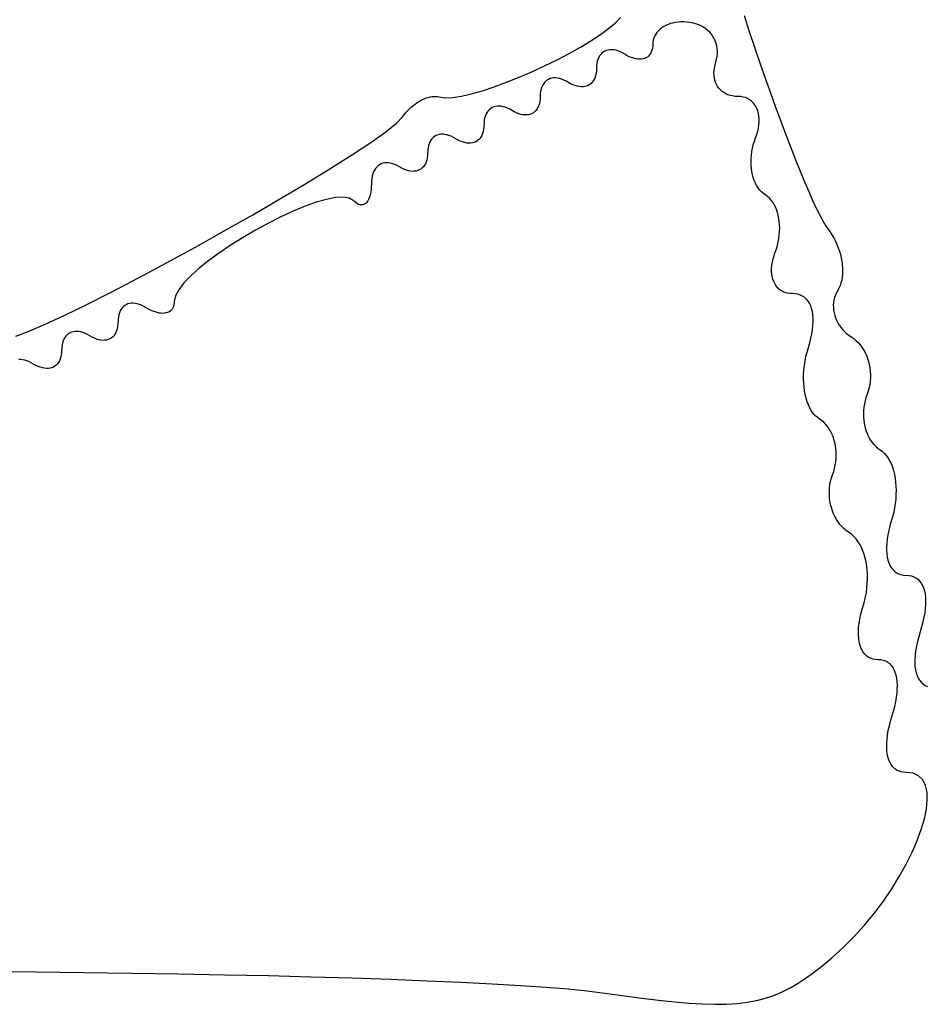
# Model space of a CAD drawing. Header units: metres. Extents: x 7 to 471, y 42 to 513.
# Tile 32 of 85: x 146 to 157, y 124 to 136. Entities that reach past the tile are written whole.
import ezdxf

# ---------------------------------------------------------------- set-up
doc = ezdxf.new("R2010")
doc.units = ezdxf.units.M

msp = doc.modelspace()

# ---------------------------------------------------------------- linework, layer by layer
for p, q in [((152.904, 135.965), (152.989, 136.037)), ((152.989, 136.037), (153.052, 136.103)), ((153.711, 136.034), (153.68, 136.026)), ((153.744, 136.041), (153.711, 136.034)), ((153.778, 136.045), (153.744, 136.041)), ((153.813, 136.048), (153.778, 136.045)), ((153.849, 136.048), (153.813, 136.048)), ((153.887, 136.046), (153.849, 136.048)), ((153.925, 136.041), (153.887, 136.046)), ((153.962, 136.034), (153.925, 136.041)), ((153.998, 136.025), (153.962, 136.034)), ((154.602, 136.129), (154.667, 135.929)), ((152.802, 135.89), (152.904, 135.965)), ((153.511, 135.917), (153.495, 135.895)), ((153.528, 135.937), (153.511, 135.917)), ((153.549, 135.956), (153.528, 135.937)), ((153.571, 135.973), (153.549, 135.956)), ((153.595, 135.989), (153.571, 135.973)), ((153.622, 136.003), (153.595, 135.989)), ((153.65, 136.015), (153.622, 136.003)), ((153.68, 136.026), (153.65, 136.015)), ((154.032, 136.012), (153.998, 136.025)), ((154.065, 135.998), (154.032, 136.012)), ((154.095, 135.981), (154.065, 135.998)), ((154.123, 135.962), (154.095, 135.981)), ((154.149, 135.941), (154.123, 135.962)), ((154.172, 135.918), (154.149, 135.941)), ((154.193, 135.893), (154.172, 135.918)), ((154.667, 135.929), (154.734, 135.731)), ((152.552, 135.733), (152.683, 135.812)), ((152.683, 135.812), (152.802, 135.89)), ((153.46, 135.795), (153.458, 135.767)), ((153.464, 135.822), (153.46, 135.795)), ((153.472, 135.847), (153.464, 135.822)), ((153.482, 135.872), (153.472, 135.847)), ((153.495, 135.895), (153.482, 135.872)), ((154.212, 135.867), (154.193, 135.893)), ((154.229, 135.839), (154.212, 135.867)), ((154.242, 135.81), (154.229, 135.839)), ((154.253, 135.779), (154.242, 135.81)), ((152.409, 135.653), (152.552, 135.733)), ((152.838, 135.67), (152.821, 135.657)), ((152.856, 135.681), (152.838, 135.67)), ((152.876, 135.69), (152.856, 135.681)), ((152.898, 135.695), (152.876, 135.69)), ((152.92, 135.698), (152.898, 135.695)), ((152.944, 135.699), (152.92, 135.698)), ((152.969, 135.697), (152.944, 135.699)), ((152.994, 135.692), (152.969, 135.697)), ((153.021, 135.684), (152.994, 135.692)), ((153.049, 135.673), (153.021, 135.684)), ((153.077, 135.66), (153.049, 135.673)), ((153.106, 135.643), (153.077, 135.66)), ((153.44, 135.671), (153.43, 135.652)), ((153.448, 135.692), (153.44, 135.671)), ((153.454, 135.715), (153.448, 135.692)), ((153.457, 135.74), (153.454, 135.715)), ((153.458, 135.767), (153.457, 135.74)), ((154.262, 135.748), (154.253, 135.779)), ((154.267, 135.715), (154.262, 135.748)), ((154.269, 135.682), (154.267, 135.715)), ((154.269, 135.648), (154.269, 135.682)), ((154.734, 135.731), (154.8, 135.536)), ((152.102, 135.497), (152.258, 135.574)), ((152.258, 135.574), (152.409, 135.653)), ((152.763, 135.555), (152.757, 135.528)), ((152.771, 135.58), (152.763, 135.555)), ((152.781, 135.603), (152.771, 135.58)), ((152.792, 135.623), (152.781, 135.603)), ((152.806, 135.641), (152.792, 135.623)), ((152.821, 135.657), (152.806, 135.641)), ((153.134, 135.626), (153.106, 135.643)), ((153.163, 135.612), (153.134, 135.626)), ((153.19, 135.601), (153.163, 135.612)), ((153.217, 135.592), (153.19, 135.601)), ((153.243, 135.585), (153.217, 135.592)), ((153.267, 135.581), (153.243, 135.585)), ((153.291, 135.58), (153.267, 135.581)), ((153.314, 135.581), (153.291, 135.58)), ((153.335, 135.584), (153.314, 135.581)), ((153.355, 135.59), (153.335, 135.584)), ((153.373, 135.598), (153.355, 135.59)), ((153.39, 135.608), (153.373, 135.598)), ((153.405, 135.62), (153.39, 135.608)), ((153.419, 135.635), (153.405, 135.62)), ((153.43, 135.652), (153.419, 135.635)), ((154.238, 135.508), (154.248, 135.543)), ((154.248, 135.543), (154.258, 135.579)), ((154.258, 135.579), (154.265, 135.614)), ((154.265, 135.614), (154.269, 135.648)), ((154.8, 135.536), (154.866, 135.345)), ((151.782, 135.354), (151.942, 135.423)), ((151.942, 135.423), (152.102, 135.497)), ((152.752, 135.435), (152.748, 135.406)), ((152.754, 135.498), (152.752, 135.435)), ((152.757, 135.528), (152.754, 135.498)), ((154.225, 135.408), (154.226, 135.44)), ((154.226, 135.44), (154.231, 135.474)), ((154.231, 135.474), (154.238, 135.508)), ((151.469, 135.234), (151.623, 135.291)), ((151.623, 135.291), (151.782, 135.354)), ((152.1, 135.288), (152.087, 135.27)), ((152.116, 135.304), (152.1, 135.288)), ((152.132, 135.318), (152.116, 135.304)), ((152.151, 135.328), (152.132, 135.318)), ((152.171, 135.337), (152.151, 135.328)), ((152.192, 135.342), (152.171, 135.337)), ((152.215, 135.346), (152.192, 135.342)), ((152.238, 135.346), (152.215, 135.346)), ((152.263, 135.344), (152.238, 135.346)), ((152.289, 135.339), (152.263, 135.344)), ((152.315, 135.331), (152.289, 135.339)), ((152.343, 135.32), (152.315, 135.331)), ((152.371, 135.307), (152.343, 135.32)), ((152.429, 135.274), (152.371, 135.307)), ((152.7, 135.292), (152.684, 135.276)), ((152.713, 135.31), (152.7, 135.292)), ((152.725, 135.331), (152.713, 135.31)), ((152.735, 135.353), (152.725, 135.331)), ((152.742, 135.379), (152.735, 135.353)), ((152.748, 135.406), (152.742, 135.379)), ((154.226, 135.377), (154.225, 135.408)), ((154.23, 135.346), (154.226, 135.377)), ((154.236, 135.318), (154.23, 135.346)), ((154.245, 135.29), (154.236, 135.318)), ((154.257, 135.264), (154.245, 135.29)), ((154.866, 135.345), (154.932, 135.159)), ((151.184, 135.147), (151.322, 135.186)), ((151.322, 135.186), (151.469, 135.234)), ((152.052, 135.175), (152.048, 135.145)), ((152.058, 135.202), (152.052, 135.175)), ((152.065, 135.227), (152.058, 135.202)), ((152.075, 135.25), (152.065, 135.227)), ((152.087, 135.27), (152.075, 135.25)), ((152.457, 135.26), (152.429, 135.274)), ((152.485, 135.25), (152.457, 135.26)), ((152.511, 135.242), (152.485, 135.25)), ((152.537, 135.237), (152.511, 135.242)), ((152.562, 135.234), (152.537, 135.237)), ((152.585, 135.235), (152.562, 135.234)), ((152.608, 135.238), (152.585, 135.235)), ((152.629, 135.244), (152.608, 135.238)), ((152.649, 135.252), (152.629, 135.244)), ((152.668, 135.263), (152.649, 135.252)), ((152.684, 135.276), (152.668, 135.263)), ((154.271, 135.24), (154.257, 135.264)), ((154.287, 135.218), (154.271, 135.24)), ((154.305, 135.197), (154.287, 135.218)), ((154.326, 135.178), (154.305, 135.197)), ((154.349, 135.162), (154.326, 135.178)), ((150.497, 135.032), (150.521, 135.048)), ((150.521, 135.048), (150.546, 135.062)), ((150.546, 135.062), (150.571, 135.075)), ((150.571, 135.075), (150.595, 135.086)), ((150.595, 135.086), (150.62, 135.095)), ((150.62, 135.095), (150.645, 135.103)), ((150.645, 135.103), (150.669, 135.109)), ((150.669, 135.109), (150.692, 135.112)), ((150.692, 135.112), (150.715, 135.114)), ((150.715, 135.114), (150.737, 135.114)), ((150.737, 135.114), (150.759, 135.112)), ((150.759, 135.112), (150.779, 135.108)), ((150.779, 135.108), (150.853, 135.097)), ((150.853, 135.097), (150.948, 135.101)), ((150.948, 135.101), (151.059, 135.118)), ((151.059, 135.118), (151.184, 135.147)), ((152.043, 135.053), (152.037, 135.026)), ((152.046, 135.082), (152.043, 135.053)), ((152.048, 135.145), (152.046, 135.082)), ((154.373, 135.148), (154.349, 135.162)), ((154.4, 135.136), (154.373, 135.148)), ((154.429, 135.126), (154.4, 135.136)), ((154.459, 135.12), (154.429, 135.126)), ((154.491, 135.115), (154.459, 135.12)), ((154.525, 135.114), (154.491, 135.115)), ((154.559, 135.112), (154.525, 135.114)), ((154.59, 135.107), (154.559, 135.112)), ((154.62, 135.099), (154.59, 135.107)), ((154.647, 135.087), (154.62, 135.099)), ((154.672, 135.073), (154.647, 135.087)), ((154.695, 135.056), (154.672, 135.073)), ((154.716, 135.036), (154.695, 135.056)), ((154.932, 135.159), (154.998, 134.978)), ((150.361, 134.909), (150.382, 134.932)), ((150.382, 134.932), (150.403, 134.955)), ((150.403, 134.955), (150.426, 134.976)), ((150.426, 134.976), (150.449, 134.996)), ((150.449, 134.996), (150.472, 135.014)), ((150.472, 135.014), (150.497, 135.032)), ((151.381, 134.918), (151.369, 134.897)), ((151.395, 134.936), (151.381, 134.918)), ((151.41, 134.951), (151.395, 134.936)), ((151.427, 134.965), (151.41, 134.951)), ((151.445, 134.976), (151.427, 134.965)), ((151.465, 134.984), (151.445, 134.976)), ((151.486, 134.99), (151.465, 134.984)), ((151.509, 134.993), (151.486, 134.99)), ((151.533, 134.993), (151.509, 134.993)), ((151.557, 134.991), (151.533, 134.993)), ((151.583, 134.986), (151.557, 134.991)), ((151.61, 134.978), (151.583, 134.986)), ((151.637, 134.968), (151.61, 134.978)), ((151.666, 134.954), (151.637, 134.968)), ((151.723, 134.921), (151.666, 134.954)), ((151.751, 134.907), (151.723, 134.921)), ((151.979, 134.924), (151.962, 134.91)), ((151.994, 134.939), (151.979, 134.924)), ((152.008, 134.957), (151.994, 134.939)), ((152.019, 134.978), (152.008, 134.957)), ((152.029, 135.001), (152.019, 134.978)), ((152.037, 135.026), (152.029, 135.001)), ((154.734, 135.014), (154.716, 135.036)), ((154.75, 134.989), (154.734, 135.014)), ((154.763, 134.962), (154.75, 134.989)), ((154.774, 134.932), (154.763, 134.962)), ((154.782, 134.901), (154.774, 134.932)), ((154.998, 134.978), (155.062, 134.803)), ((150.248, 134.78), (150.323, 134.859)), ((150.323, 134.859), (150.341, 134.884)), ((150.341, 134.884), (150.361, 134.909)), ((151.346, 134.822), (151.343, 134.793)), ((151.352, 134.849), (151.346, 134.822)), ((151.36, 134.874), (151.352, 134.849)), ((151.369, 134.897), (151.36, 134.874)), ((151.779, 134.897), (151.751, 134.907)), ((151.806, 134.889), (151.779, 134.897)), ((151.831, 134.884), (151.806, 134.889)), ((151.856, 134.882), (151.831, 134.884)), ((151.88, 134.882), (151.856, 134.882)), ((151.902, 134.885), (151.88, 134.882)), ((151.924, 134.891), (151.902, 134.885)), ((151.944, 134.899), (151.924, 134.891)), ((151.962, 134.91), (151.944, 134.899)), ((154.787, 134.868), (154.782, 134.901)), ((154.79, 134.833), (154.787, 134.868)), ((154.787, 134.759), (154.79, 134.797)), ((154.79, 134.797), (154.79, 134.833)), ((155.062, 134.803), (155.125, 134.635)), ((149.926, 134.539), (150.113, 134.672)), ((150.113, 134.672), (150.248, 134.78)), ((151.331, 134.673), (151.324, 134.648)), ((151.337, 134.7), (151.331, 134.673)), ((151.34, 134.73), (151.337, 134.7)), ((151.343, 134.793), (151.34, 134.73)), ((154.761, 134.638), (154.773, 134.68)), ((154.773, 134.68), (154.782, 134.72)), ((154.782, 134.72), (154.787, 134.759)), ((150.676, 134.565), (150.664, 134.544)), ((150.689, 134.583), (150.676, 134.565)), ((150.704, 134.599), (150.689, 134.583)), ((150.721, 134.612), (150.704, 134.599)), ((150.74, 134.623), (150.721, 134.612)), ((150.76, 134.631), (150.74, 134.623)), ((150.781, 134.637), (150.76, 134.631)), ((150.803, 134.64), (150.781, 134.637)), ((150.827, 134.641), (150.803, 134.64)), ((150.852, 134.638), (150.827, 134.641)), ((150.878, 134.633), (150.852, 134.638)), ((150.904, 134.625), (150.878, 134.633)), ((150.932, 134.615), (150.904, 134.625)), ((150.96, 134.601), (150.932, 134.615)), ((151.018, 134.568), (150.96, 134.601)), ((151.046, 134.555), (151.018, 134.568)), ((151.073, 134.544), (151.046, 134.555)), ((151.256, 134.557), (151.238, 134.547)), ((151.273, 134.571), (151.256, 134.557)), ((151.289, 134.587), (151.273, 134.571)), ((151.302, 134.605), (151.289, 134.587)), ((151.314, 134.625), (151.302, 134.605)), ((151.324, 134.648), (151.314, 134.625)), ((154.718, 134.51), (154.731, 134.553)), ((154.731, 134.553), (154.746, 134.596)), ((154.746, 134.596), (154.761, 134.638)), ((155.125, 134.635), (155.187, 134.474)), ((149.694, 134.385), (149.926, 134.539)), ((150.637, 134.44), (150.635, 134.377)), ((150.641, 134.469), (150.637, 134.44)), ((150.646, 134.496), (150.641, 134.469)), ((150.654, 134.521), (150.646, 134.496)), ((150.664, 134.544), (150.654, 134.521)), ((151.1, 134.536), (151.073, 134.544)), ((151.126, 134.531), (151.1, 134.536)), ((151.151, 134.529), (151.126, 134.531)), ((151.174, 134.529), (151.151, 134.529)), ((151.197, 134.533), (151.174, 134.529)), ((151.218, 134.538), (151.197, 134.533)), ((151.238, 134.547), (151.218, 134.538)), ((154.7, 134.423), (154.708, 134.466)), ((154.708, 134.466), (154.718, 134.51)), ((155.187, 134.474), (155.246, 134.322)), ((149.423, 134.214), (149.694, 134.385)), ((150.626, 134.32), (150.618, 134.295)), ((150.631, 134.347), (150.626, 134.32)), ((150.635, 134.377), (150.631, 134.347)), ((154.69, 134.294), (154.691, 134.336)), ((154.691, 134.336), (154.695, 134.379)), ((154.695, 134.379), (154.7, 134.423)), ((155.246, 134.322), (155.304, 134.179)), ((149.12, 134.029), (149.423, 134.214)), ((149.97, 134.191), (149.958, 134.168)), ((149.984, 134.212), (149.97, 134.191)), ((149.999, 134.23), (149.984, 134.212)), ((150.016, 134.246), (149.999, 134.23)), ((150.034, 134.259), (150.016, 134.246)), ((150.054, 134.269), (150.034, 134.259)), ((150.075, 134.277), (150.054, 134.269)), ((150.098, 134.282), (150.075, 134.277)), ((150.122, 134.283), (150.098, 134.282)), ((150.146, 134.282), (150.122, 134.283)), ((150.172, 134.279), (150.146, 134.282)), ((150.199, 134.272), (150.172, 134.279)), ((150.226, 134.261), (150.199, 134.272)), ((150.255, 134.248), (150.226, 134.261)), ((150.283, 134.232), (150.255, 134.248)), ((150.312, 134.215), (150.283, 134.232)), ((150.34, 134.202), (150.312, 134.215)), ((150.368, 134.191), (150.34, 134.202)), ((150.395, 134.183), (150.368, 134.191)), ((150.42, 134.178), (150.395, 134.183)), ((150.445, 134.176), (150.42, 134.178)), ((150.491, 134.18), (150.469, 134.177)), ((150.513, 134.185), (150.491, 134.18)), ((150.532, 134.194), (150.513, 134.185)), ((150.551, 134.205), (150.532, 134.194)), ((150.568, 134.218), (150.551, 134.205)), ((150.583, 134.234), (150.568, 134.218)), ((150.597, 134.252), (150.583, 134.234)), ((150.608, 134.272), (150.597, 134.252)), ((150.618, 134.295), (150.608, 134.272)), ((154.691, 134.252), (154.69, 134.294)), ((154.695, 134.211), (154.691, 134.252)), ((154.7, 134.172), (154.695, 134.211)), ((155.304, 134.179), (155.359, 134.046)), ((149.935, 134.084), (149.932, 134.052)), ((149.941, 134.115), (149.935, 134.084)), ((149.949, 134.143), (149.941, 134.115)), ((149.958, 134.168), (149.949, 134.143)), ((150.469, 134.177), (150.445, 134.176)), ((154.708, 134.134), (154.7, 134.172)), ((154.718, 134.097), (154.708, 134.134)), ((154.73, 134.062), (154.718, 134.097)), ((154.744, 134.028), (154.73, 134.062)), ((148.792, 133.834), (149.12, 134.029)), ((149.928, 133.951), (149.924, 133.92)), ((149.93, 133.983), (149.928, 133.951)), ((149.931, 134.017), (149.93, 133.983)), ((149.932, 134.052), (149.931, 134.017)), ((154.76, 133.997), (154.744, 134.028)), ((154.778, 133.968), (154.76, 133.997)), ((154.798, 133.942), (154.778, 133.968)), ((154.82, 133.918), (154.798, 133.942)), ((155.359, 134.046), (155.412, 133.924)), ((148.445, 133.633), (148.792, 133.834)), ((149.367, 133.825), (149.24, 133.788)), ((149.48, 133.847), (149.367, 133.825)), ((149.576, 133.853), (149.48, 133.847)), ((149.652, 133.842), (149.576, 133.853)), ((149.705, 133.811), (149.652, 133.842)), ((149.723, 133.794), (149.705, 133.811)), ((149.897, 133.824), (149.887, 133.806)), ((149.905, 133.845), (149.897, 133.824)), ((149.913, 133.867), (149.905, 133.845)), ((149.919, 133.893), (149.913, 133.867)), ((149.924, 133.92), (149.919, 133.893)), ((154.844, 133.897), (154.82, 133.918)), ((154.895, 133.861), (154.844, 133.897)), ((154.919, 133.84), (154.895, 133.861)), ((154.941, 133.816), (154.919, 133.84)), ((154.961, 133.79), (154.941, 133.816)), ((155.412, 133.924), (155.461, 133.812)), ((155.461, 133.812), (155.507, 133.713)), ((149.1, 133.738), (148.952, 133.677)), ((149.24, 133.788), (149.1, 133.738)), ((149.741, 133.78), (149.723, 133.794)), ((149.759, 133.77), (149.741, 133.78)), ((149.776, 133.762), (149.759, 133.77)), ((149.792, 133.757), (149.776, 133.762)), ((149.808, 133.756), (149.792, 133.757)), ((149.823, 133.757), (149.808, 133.756)), ((149.838, 133.762), (149.823, 133.757)), ((149.851, 133.769), (149.838, 133.762)), ((149.864, 133.779), (149.851, 133.769)), ((149.876, 133.791), (149.864, 133.779)), ((149.887, 133.806), (149.876, 133.791)), ((154.979, 133.761), (154.961, 133.79)), ((154.995, 133.73), (154.979, 133.761)), ((155.009, 133.697), (154.995, 133.73)), ((155.021, 133.662), (155.009, 133.697)), ((155.507, 133.713), (155.55, 133.627)), ((148.087, 133.43), (148.445, 133.633)), ((148.798, 133.606), (148.64, 133.526)), ((148.952, 133.677), (148.798, 133.606)), ((155.031, 133.625), (155.021, 133.662)), ((155.038, 133.586), (155.031, 133.625)), ((155.044, 133.547), (155.038, 133.586)), ((155.55, 133.627), (155.588, 133.555)), ((148.481, 133.44), (148.325, 133.349)), ((148.64, 133.526), (148.481, 133.44)), ((155.047, 133.506), (155.044, 133.547)), ((155.049, 133.464), (155.047, 133.506)), ((155.048, 133.422), (155.049, 133.464)), ((155.588, 133.555), (155.623, 133.497)), ((155.623, 133.497), (155.653, 133.454)), ((155.653, 133.454), (155.68, 133.418)), ((147.725, 133.228), (148.087, 133.43)), ((148.325, 133.349), (148.173, 133.254)), ((155.031, 133.292), (155.039, 133.336)), ((155.039, 133.336), (155.044, 133.379)), ((155.044, 133.379), (155.048, 133.422)), ((155.68, 133.418), (155.704, 133.38)), ((155.704, 133.38), (155.727, 133.342)), ((155.727, 133.342), (155.748, 133.302)), ((147.365, 133.031), (147.725, 133.228)), ((148.173, 133.254), (148.028, 133.156)), ((154.993, 133.162), (155.008, 133.205)), ((155.008, 133.205), (155.02, 133.249)), ((155.02, 133.249), (155.031, 133.292)), ((155.748, 133.302), (155.766, 133.261)), ((155.766, 133.261), (155.783, 133.22)), ((155.783, 133.22), (155.797, 133.178)), ((148.028, 133.156), (147.894, 133.059)), ((154.957, 133.038), (154.966, 133.079)), ((154.966, 133.079), (154.978, 133.12)), ((154.978, 133.12), (154.993, 133.162)), ((155.797, 133.178), (155.81, 133.136)), ((155.81, 133.136), (155.82, 133.094)), ((155.82, 133.094), (155.827, 133.052)), ((147.013, 132.843), (147.365, 133.031)), ((147.774, 132.962), (147.668, 132.868)), ((147.894, 133.059), (147.774, 132.962)), ((154.948, 132.961), (154.951, 132.999)), ((154.948, 132.925), (154.948, 132.961)), ((154.951, 132.999), (154.957, 133.038)), ((155.827, 133.052), (155.833, 133.01)), ((155.833, 133.01), (155.836, 132.969)), ((155.836, 132.969), (155.837, 132.929)), ((146.678, 132.668), (147.013, 132.843)), ((147.668, 132.868), (147.582, 132.778)), ((154.95, 132.89), (154.948, 132.925)), ((154.956, 132.857), (154.95, 132.89)), ((154.964, 132.826), (154.956, 132.857)), ((154.974, 132.797), (154.964, 132.826)), ((155.832, 132.851), (155.826, 132.814)), ((155.836, 132.89), (155.832, 132.851)), ((155.837, 132.929), (155.836, 132.89)), ((147.582, 132.778), (147.517, 132.693)), ((154.987, 132.77), (154.974, 132.797)), ((155.002, 132.745), (154.987, 132.77)), ((155.02, 132.722), (155.002, 132.745)), ((155.04, 132.702), (155.02, 132.722)), ((155.063, 132.685), (155.04, 132.702)), ((155.792, 132.714), (155.776, 132.684)), ((155.806, 132.745), (155.792, 132.714)), ((155.817, 132.779), (155.806, 132.745)), ((155.826, 132.814), (155.817, 132.779)), ((146.365, 132.509), (146.678, 132.668)), ((147.475, 132.616), (147.461, 132.547)), ((147.517, 132.693), (147.475, 132.616)), ((155.088, 132.671), (155.063, 132.685)), ((155.115, 132.66), (155.088, 132.671)), ((155.144, 132.651), (155.115, 132.66)), ((155.175, 132.646), (155.144, 132.651)), ((155.208, 132.644), (155.175, 132.646)), ((155.244, 132.642), (155.208, 132.644)), ((155.277, 132.636), (155.244, 132.642)), ((155.308, 132.627), (155.277, 132.636)), ((155.336, 132.613), (155.308, 132.627)), ((155.362, 132.596), (155.336, 132.613)), ((155.385, 132.575), (155.362, 132.596)), ((155.405, 132.551), (155.385, 132.575)), ((155.736, 132.595), (155.729, 132.564)), ((155.747, 132.626), (155.736, 132.595)), ((155.76, 132.655), (155.747, 132.626)), ((155.776, 132.684), (155.76, 132.655)), ((146.082, 132.37), (146.365, 132.509)), ((146.809, 132.466), (146.795, 132.448)), ((146.824, 132.482), (146.809, 132.466)), ((146.841, 132.495), (146.824, 132.482)), ((146.859, 132.506), (146.841, 132.495)), ((146.879, 132.515), (146.859, 132.506)), ((146.9, 132.52), (146.879, 132.515)), ((146.923, 132.523), (146.9, 132.52)), ((146.947, 132.524), (146.923, 132.523)), ((146.971, 132.522), (146.947, 132.524)), ((146.997, 132.517), (146.971, 132.522)), ((147.024, 132.509), (146.997, 132.517)), ((147.051, 132.498), (147.024, 132.509)), ((147.079, 132.485), (147.051, 132.498)), ((147.108, 132.468), (147.079, 132.485)), ((147.137, 132.451), (147.108, 132.468)), ((147.443, 132.465), (147.433, 132.449)), ((147.451, 132.483), (147.443, 132.465)), ((147.456, 132.502), (147.451, 132.483)), ((147.46, 132.524), (147.456, 132.502)), ((147.461, 132.547), (147.46, 132.524)), ((155.423, 132.523), (155.405, 132.551)), ((155.437, 132.492), (155.423, 132.523)), ((155.449, 132.458), (155.437, 132.492)), ((155.458, 132.421), (155.449, 132.458)), ((155.724, 132.532), (155.721, 132.5)), ((155.721, 132.5), (155.722, 132.468)), ((155.722, 132.468), (155.725, 132.436)), ((155.729, 132.564), (155.724, 132.532)), ((145.834, 132.256), (146.082, 132.37)), ((146.76, 132.353), (146.757, 132.323)), ((146.766, 132.38), (146.76, 132.353)), ((146.774, 132.405), (146.766, 132.38)), ((146.783, 132.428), (146.774, 132.405)), ((146.795, 132.448), (146.783, 132.428)), ((147.165, 132.437), (147.137, 132.451)), ((147.193, 132.424), (147.165, 132.437)), ((147.22, 132.415), (147.193, 132.424)), ((147.245, 132.407), (147.22, 132.415)), ((147.27, 132.401), (147.245, 132.407)), ((147.294, 132.398), (147.27, 132.401)), ((147.316, 132.397), (147.294, 132.398)), ((147.338, 132.398), (147.316, 132.397)), ((147.357, 132.402), (147.338, 132.398)), ((147.376, 132.407), (147.357, 132.402)), ((147.393, 132.414), (147.376, 132.407)), ((147.408, 132.424), (147.393, 132.414)), ((147.422, 132.436), (147.408, 132.424)), ((147.433, 132.449), (147.422, 132.436)), ((155.464, 132.381), (155.458, 132.421)), ((155.468, 132.338), (155.464, 132.381)), ((155.468, 132.293), (155.468, 132.338)), ((155.725, 132.436), (155.73, 132.404)), ((155.73, 132.404), (155.738, 132.372)), ((155.738, 132.372), (155.749, 132.341)), ((155.749, 132.341), (155.762, 132.31)), ((145.63, 132.169), (145.834, 132.256)), ((146.751, 132.231), (146.745, 132.204)), ((146.754, 132.26), (146.751, 132.231)), ((146.757, 132.323), (146.754, 132.26)), ((155.46, 132.194), (155.466, 132.245)), ((155.466, 132.245), (155.468, 132.293)), ((155.762, 132.31), (155.777, 132.28)), ((155.777, 132.28), (155.794, 132.251)), ((155.794, 132.251), (155.814, 132.223)), ((155.814, 132.223), (155.836, 132.196)), ((145.476, 132.113), (145.63, 132.169)), ((146.09, 132.095), (146.078, 132.075)), ((146.103, 132.113), (146.09, 132.095)), ((146.118, 132.129), (146.103, 132.113)), ((146.135, 132.143), (146.118, 132.129)), ((146.154, 132.153), (146.135, 132.143)), ((146.174, 132.162), (146.154, 132.153)), ((146.195, 132.167), (146.174, 132.162)), ((146.217, 132.171), (146.195, 132.167)), ((146.241, 132.171), (146.217, 132.171)), ((146.266, 132.169), (146.241, 132.171)), ((146.292, 132.164), (146.266, 132.169)), ((146.318, 132.156), (146.292, 132.164)), ((146.346, 132.145), (146.318, 132.156)), ((146.374, 132.132), (146.346, 132.145)), ((146.432, 132.099), (146.374, 132.132)), ((146.46, 132.085), (146.432, 132.099)), ((146.487, 132.075), (146.46, 132.085)), ((146.67, 132.088), (146.652, 132.077)), ((146.687, 132.101), (146.67, 132.088)), ((146.702, 132.117), (146.687, 132.101)), ((146.716, 132.135), (146.702, 132.117)), ((146.728, 132.156), (146.716, 132.135)), ((146.737, 132.178), (146.728, 132.156)), ((146.745, 132.204), (146.737, 132.178)), ((155.426, 132.028), (155.44, 132.086)), ((155.44, 132.086), (155.452, 132.141)), ((155.452, 132.141), (155.46, 132.194)), ((155.836, 132.196), (155.861, 132.171)), ((155.861, 132.171), (155.887, 132.147)), ((155.887, 132.147), (155.916, 132.124)), ((155.916, 132.124), (155.946, 132.104)), ((155.946, 132.104), (155.977, 132.083)), ((155.977, 132.083), (156.005, 132.059)), ((146.051, 131.97), (146.049, 131.907)), ((146.055, 132), (146.051, 131.97)), ((146.06, 132.027), (146.055, 132)), ((146.068, 132.052), (146.06, 132.027)), ((146.078, 132.075), (146.068, 132.052)), ((146.514, 132.067), (146.487, 132.075)), ((146.54, 132.062), (146.514, 132.067)), ((146.565, 132.059), (146.54, 132.062)), ((146.588, 132.06), (146.565, 132.059)), ((146.611, 132.063), (146.588, 132.06)), ((146.632, 132.069), (146.611, 132.063)), ((146.652, 132.077), (146.632, 132.069)), ((155.392, 131.913), (155.408, 131.969)), ((155.408, 131.969), (155.426, 132.028)), ((156.005, 132.059), (156.032, 132.033)), ((156.032, 132.033), (156.057, 132.005)), ((156.057, 132.005), (156.08, 131.974)), ((156.08, 131.974), (156.101, 131.941)), ((146.04, 131.851), (146.032, 131.826)), ((146.045, 131.878), (146.04, 131.851)), ((146.049, 131.907), (146.045, 131.878)), ((155.367, 131.8), (155.378, 131.856)), ((155.378, 131.856), (155.392, 131.913)), ((156.101, 131.941), (156.119, 131.907)), ((156.119, 131.907), (156.136, 131.871)), ((156.136, 131.871), (156.15, 131.834)), ((145.535, 131.818), (145.512, 131.818)), ((145.56, 131.816), (145.535, 131.818)), ((145.586, 131.811), (145.56, 131.816)), ((145.613, 131.803), (145.586, 131.811)), ((145.64, 131.793), (145.613, 131.803)), ((145.668, 131.779), (145.64, 131.793)), ((145.726, 131.746), (145.668, 131.779)), ((145.754, 131.732), (145.726, 131.746)), ((145.782, 131.722), (145.754, 131.732)), ((145.808, 131.714), (145.782, 131.722)), ((145.834, 131.709), (145.808, 131.714)), ((145.926, 131.716), (145.905, 131.71)), ((145.946, 131.724), (145.926, 131.716)), ((145.965, 131.735), (145.946, 131.724)), ((145.982, 131.749), (145.965, 131.735)), ((145.997, 131.764), (145.982, 131.749)), ((146.01, 131.782), (145.997, 131.764)), ((146.022, 131.803), (146.01, 131.782)), ((146.032, 131.826), (146.022, 131.803)), ((155.352, 131.689), (155.358, 131.744)), ((155.358, 131.744), (155.367, 131.8)), ((156.15, 131.834), (156.162, 131.795)), ((156.162, 131.795), (156.171, 131.756)), ((156.171, 131.756), (156.179, 131.715)), ((156.179, 131.715), (156.183, 131.674)), ((145.859, 131.707), (145.834, 131.709)), ((145.883, 131.707), (145.859, 131.707)), ((145.905, 131.71), (145.883, 131.707)), ((155.348, 131.58), (155.349, 131.634)), ((155.349, 131.634), (155.352, 131.689)), ((156.185, 131.591), (156.182, 131.549)), ((156.183, 131.674), (156.186, 131.633)), ((156.186, 131.633), (156.185, 131.591)), ((155.35, 131.528), (155.348, 131.58)), ((155.354, 131.477), (155.35, 131.528)), ((155.36, 131.427), (155.354, 131.477)), ((156.169, 131.466), (156.157, 131.426)), ((156.177, 131.508), (156.169, 131.466)), ((156.182, 131.549), (156.177, 131.508)), ((155.368, 131.38), (155.36, 131.427)), ((155.379, 131.334), (155.368, 131.38)), ((156.13, 131.345), (156.118, 131.305)), ((156.144, 131.385), (156.13, 131.345)), ((156.157, 131.426), (156.144, 131.385)), ((155.393, 131.291), (155.379, 131.334)), ((155.408, 131.251), (155.393, 131.291)), ((155.426, 131.213), (155.408, 131.251)), ((156.103, 131.222), (156.099, 131.181)), ((156.11, 131.263), (156.103, 131.222)), ((156.118, 131.305), (156.11, 131.263)), ((155.445, 131.178), (155.426, 131.213)), ((155.467, 131.147), (155.445, 131.178)), ((155.491, 131.119), (155.467, 131.147)), ((155.517, 131.095), (155.491, 131.119)), ((155.545, 131.075), (155.517, 131.095)), ((156.099, 131.181), (156.098, 131.14)), ((156.098, 131.14), (156.099, 131.099)), ((156.099, 131.099), (156.103, 131.059)), ((155.573, 131.056), (155.545, 131.075)), ((155.6, 131.034), (155.573, 131.056)), ((155.624, 131.009), (155.6, 131.034)), ((155.647, 130.982), (155.624, 131.009)), ((155.667, 130.953), (155.647, 130.982)), ((156.103, 131.059), (156.108, 131.02)), ((156.108, 131.02), (156.116, 130.981)), ((156.116, 130.981), (156.126, 130.943)), ((155.686, 130.922), (155.667, 130.953)), ((155.702, 130.889), (155.686, 130.922)), ((155.717, 130.854), (155.702, 130.889)), ((155.729, 130.818), (155.717, 130.854)), ((156.126, 130.943), (156.139, 130.907)), ((156.139, 130.907), (156.153, 130.873)), ((156.153, 130.873), (156.17, 130.84)), ((155.739, 130.78), (155.729, 130.818)), ((155.747, 130.742), (155.739, 130.78)), ((155.753, 130.702), (155.747, 130.742)), ((156.17, 130.84), (156.188, 130.808)), ((156.188, 130.808), (156.209, 130.779)), ((156.209, 130.779), (156.231, 130.752)), ((156.231, 130.752), (156.256, 130.727)), ((156.256, 130.727), (156.282, 130.705)), ((155.756, 130.662), (155.753, 130.702)), ((155.757, 130.621), (155.756, 130.662)), ((155.756, 130.58), (155.757, 130.621)), ((156.282, 130.705), (156.31, 130.686)), ((156.31, 130.686), (156.338, 130.666)), ((156.338, 130.666), (156.364, 130.642)), ((156.364, 130.642), (156.388, 130.614)), ((156.388, 130.614), (156.41, 130.583)), ((155.737, 130.457), (155.746, 130.498)), ((155.746, 130.498), (155.752, 130.539)), ((155.752, 130.539), (155.756, 130.58)), ((156.41, 130.583), (156.43, 130.548)), ((156.43, 130.548), (156.448, 130.51)), ((156.448, 130.51), (156.463, 130.47)), ((155.698, 130.336), (155.712, 130.376)), ((155.712, 130.376), (155.726, 130.416)), ((155.726, 130.416), (155.737, 130.457)), ((156.463, 130.47), (156.476, 130.427)), ((156.476, 130.427), (156.487, 130.381)), ((156.487, 130.381), (156.496, 130.334)), ((155.674, 130.211), (155.679, 130.253)), ((155.679, 130.253), (155.687, 130.295)), ((155.687, 130.295), (155.698, 130.336)), ((156.496, 130.334), (156.502, 130.284)), ((156.502, 130.284), (156.506, 130.233)), ((156.506, 130.233), (156.507, 130.181)), ((155.671, 130.169), (155.674, 130.211)), ((155.671, 130.128), (155.671, 130.169)), ((155.674, 130.086), (155.671, 130.128)), ((156.506, 130.127), (156.503, 130.072)), ((156.507, 130.181), (156.506, 130.127)), ((155.679, 130.045), (155.674, 130.086)), ((155.686, 130.004), (155.679, 130.045)), ((155.696, 129.964), (155.686, 130.004)), ((156.497, 130.017), (156.489, 129.961)), ((156.503, 130.072), (156.497, 130.017)), ((155.709, 129.925), (155.696, 129.964)), ((155.723, 129.888), (155.709, 129.925)), ((155.74, 129.851), (155.723, 129.888)), ((156.478, 129.905), (156.464, 129.849)), ((156.489, 129.961), (156.478, 129.905)), ((155.76, 129.817), (155.74, 129.851)), ((155.781, 129.784), (155.76, 129.817)), ((155.804, 129.753), (155.781, 129.784)), ((155.83, 129.724), (155.804, 129.753)), ((156.447, 129.793), (156.43, 129.734)), ((156.464, 129.849), (156.447, 129.793)), ((155.857, 129.697), (155.83, 129.724)), ((155.887, 129.673), (155.857, 129.697)), ((155.918, 129.652), (155.887, 129.673)), ((155.949, 129.63), (155.918, 129.652)), ((155.979, 129.604), (155.949, 129.63)), ((156.405, 129.623), (156.396, 129.571)), ((156.416, 129.678), (156.405, 129.623)), ((156.43, 129.734), (156.416, 129.678)), ((156.006, 129.574), (155.979, 129.604)), ((156.03, 129.541), (156.006, 129.574)), ((156.053, 129.505), (156.03, 129.541)), ((156.073, 129.465), (156.053, 129.505)), ((156.391, 129.52), (156.388, 129.472)), ((156.396, 129.571), (156.391, 129.52)), ((156.091, 129.423), (156.073, 129.465)), ((156.107, 129.378), (156.091, 129.423)), ((156.12, 129.332), (156.107, 129.378)), ((156.388, 129.472), (156.388, 129.427)), ((156.388, 129.427), (156.391, 129.384)), ((156.391, 129.384), (156.397, 129.344)), ((156.131, 129.283), (156.12, 129.332)), ((156.14, 129.232), (156.131, 129.283)), ((156.397, 129.344), (156.406, 129.306)), ((156.406, 129.306), (156.417, 129.272)), ((156.417, 129.272), (156.431, 129.241)), ((156.145, 129.18), (156.14, 129.232)), ((156.149, 129.126), (156.145, 129.18)), ((156.149, 129.071), (156.149, 129.126)), ((156.431, 129.241), (156.447, 129.213)), ((156.447, 129.213), (156.466, 129.188)), ((156.466, 129.188), (156.488, 129.167)), ((156.488, 129.167), (156.512, 129.149)), ((156.512, 129.149), (156.539, 129.135)), ((156.539, 129.135), (156.568, 129.125)), ((156.568, 129.125), (156.599, 129.119)), ((156.142, 128.96), (156.147, 129.016)), ((156.147, 129.016), (156.149, 129.071)), ((156.599, 129.119), (156.668, 129.115)), ((156.668, 129.115), (156.7, 129.108)), ((156.7, 129.108), (156.73, 129.098)), ((156.73, 129.098), (156.757, 129.084)), ((156.757, 129.084), (156.781, 129.066)), ((156.781, 129.066), (156.803, 129.044)), ((156.803, 129.044), (156.821, 129.019)), ((156.821, 129.019), (156.838, 128.99)), ((156.124, 128.847), (156.135, 128.903)), ((156.135, 128.903), (156.142, 128.96)), ((156.838, 128.99), (156.851, 128.958)), ((156.851, 128.958), (156.862, 128.922)), ((156.862, 128.922), (156.87, 128.884)), ((156.87, 128.884), (156.875, 128.842)), ((156.095, 128.734), (156.111, 128.79)), ((156.111, 128.79), (156.124, 128.847)), ((156.875, 128.842), (156.877, 128.797)), ((156.877, 128.797), (156.876, 128.75)), ((156.063, 128.619), (156.077, 128.676)), ((156.077, 128.676), (156.095, 128.734)), ((156.866, 128.647), (156.856, 128.591)), ((156.872, 128.7), (156.866, 128.647)), ((156.876, 128.75), (156.872, 128.7)), ((156.038, 128.462), (156.043, 128.512)), ((156.043, 128.512), (156.052, 128.565)), ((156.052, 128.565), (156.063, 128.619)), ((156.844, 128.534), (156.828, 128.473)), ((156.856, 128.591), (156.844, 128.534)), ((156.035, 128.414), (156.038, 128.462)), ((156.036, 128.369), (156.035, 128.414)), ((156.828, 128.473), (156.791, 128.347)), ((156.039, 128.326), (156.036, 128.369)), ((156.044, 128.285), (156.039, 128.326)), ((156.053, 128.248), (156.044, 128.285)), ((156.775, 128.286), (156.762, 128.227)), ((156.791, 128.347), (156.775, 128.286)), ((156.064, 128.214), (156.053, 128.248)), ((156.078, 128.182), (156.064, 128.214)), ((156.094, 128.154), (156.078, 128.182)), ((156.114, 128.13), (156.094, 128.154)), ((156.752, 128.171), (156.746, 128.118)), ((156.762, 128.227), (156.752, 128.171)), ((156.135, 128.108), (156.114, 128.13)), ((156.159, 128.091), (156.135, 128.108)), ((156.186, 128.077), (156.159, 128.091)), ((156.215, 128.067), (156.186, 128.077)), ((156.247, 128.06), (156.215, 128.067)), ((156.281, 128.058), (156.247, 128.06)), ((156.315, 128.056), (156.281, 128.058)), ((156.347, 128.05), (156.315, 128.056)), ((156.377, 128.04), (156.347, 128.05)), ((156.404, 128.026), (156.377, 128.04)), ((156.428, 128.008), (156.404, 128.026)), ((156.746, 128.118), (156.742, 128.067)), ((156.742, 128.067), (156.742, 128.02)), ((156.742, 128.02), (156.744, 127.975)), ((156.45, 127.986), (156.428, 128.008)), ((156.469, 127.96), (156.45, 127.986)), ((156.485, 127.932), (156.469, 127.96)), ((156.498, 127.9), (156.485, 127.932)), ((156.509, 127.864), (156.498, 127.9)), ((156.744, 127.975), (156.75, 127.934)), ((156.75, 127.934), (156.758, 127.895)), ((156.758, 127.895), (156.77, 127.86)), ((156.517, 127.825), (156.509, 127.864)), ((156.522, 127.784), (156.517, 127.825)), ((156.524, 127.739), (156.522, 127.784)), ((156.77, 127.86), (156.784, 127.829)), ((156.784, 127.829), (156.802, 127.801)), ((156.802, 127.801), (156.822, 127.776)), ((156.822, 127.776), (156.845, 127.755)), ((156.52, 127.641), (156.523, 127.692)), ((156.523, 127.692), (156.524, 127.739)), ((156.845, 127.755), (156.871, 127.737)), ((156.871, 127.737), (156.9, 127.723)), ((156.491, 127.475), (156.504, 127.533)), ((156.504, 127.533), (156.513, 127.588)), ((156.513, 127.588), (156.52, 127.641)), ((156.438, 127.29), (156.476, 127.415)), ((156.476, 127.415), (156.491, 127.475)), ((156.423, 127.23), (156.438, 127.29)), ((156.401, 127.117), (156.41, 127.173)), ((156.41, 127.173), (156.423, 127.23)), ((156.391, 127.014), (156.394, 127.064)), ((156.394, 127.064), (156.401, 127.117)), ((156.39, 126.966), (156.391, 127.014)), ((156.392, 126.922), (156.39, 126.966)), ((156.397, 126.88), (156.392, 126.922)), ((156.405, 126.842), (156.397, 126.88)), ((156.416, 126.806), (156.405, 126.842)), ((156.429, 126.774), (156.416, 126.806)), ((156.445, 126.745), (156.429, 126.774)), ((156.464, 126.72), (156.445, 126.745)), ((156.486, 126.698), (156.464, 126.72)), ((156.51, 126.68), (156.486, 126.698)), ((156.537, 126.666), (156.51, 126.68)), ((156.566, 126.656), (156.537, 126.666)), ((156.599, 126.649), (156.566, 126.656)), ((156.633, 126.647), (156.599, 126.649)), ((156.72, 126.636), (156.633, 126.647)), ((156.789, 126.604), (156.72, 126.636)), ((156.841, 126.553), (156.789, 126.604)), ((156.876, 126.484), (156.841, 126.553)), ((156.895, 126.4), (156.876, 126.484)), ((156.887, 126.189), (156.898, 126.3)), ((156.898, 126.3), (156.895, 126.4)), ((156.862, 126.066), (156.887, 126.189)), ((156.823, 125.933), (156.862, 126.066)), ((156.772, 125.793), (156.823, 125.933)), ((156.709, 125.647), (156.772, 125.793)), ((156.634, 125.497), (156.709, 125.647)), ((156.548, 125.343), (156.634, 125.497)), ((156.453, 125.188), (156.548, 125.343)), ((156.348, 125.034), (156.453, 125.188)), ((156.234, 124.882), (156.348, 125.034)), ((156.112, 124.734), (156.234, 124.882)), ((155.983, 124.591), (156.112, 124.734)), ((155.846, 124.455), (155.983, 124.591)), ((155.704, 124.327), (155.846, 124.455)), ((155.592, 124.235), (155.704, 124.327)), ((155.485, 124.151), (155.592, 124.235)), ((145.104, 124.153), (145.721, 124.148)), ((145.721, 124.148), (146.331, 124.142)), ((146.331, 124.142), (146.931, 124.134)), ((146.931, 124.134), (147.518, 124.125)), ((147.518, 124.125), (148.089, 124.114)), ((148.089, 124.114), (148.643, 124.102)), ((148.643, 124.102), (149.175, 124.088)), ((149.175, 124.088), (149.685, 124.073)), ((149.685, 124.073), (150.17, 124.056)), ((155.281, 124.009), (155.382, 124.076)), ((155.382, 124.076), (155.485, 124.151)), ((150.17, 124.056), (150.626, 124.039)), ((150.626, 124.039), (151.052, 124.02)), ((151.052, 124.02), (151.445, 124)), ((151.445, 124), (151.802, 123.979)), ((151.802, 123.979), (152.121, 123.958)), ((152.121, 123.958), (152.399, 123.935)), ((155.079, 123.899), (155.18, 123.95)), ((155.18, 123.95), (155.281, 124.009)), ((152.399, 123.935), (152.634, 123.912)), ((152.634, 123.912), (152.824, 123.888)), ((152.824, 123.888), (153.079, 123.852)), ((153.079, 123.852), (153.315, 123.82)), ((153.315, 123.82), (153.532, 123.794)), ((154.759, 123.791), (154.87, 123.819)), ((154.87, 123.819), (154.976, 123.855)), ((154.976, 123.855), (155.079, 123.899)), ((153.532, 123.794), (153.731, 123.773)), ((153.731, 123.773), (153.914, 123.757)), ((153.914, 123.757), (154.083, 123.747)), ((154.083, 123.747), (154.239, 123.743)), ((154.239, 123.743), (154.383, 123.745)), ((154.383, 123.745), (154.517, 123.754)), ((154.517, 123.754), (154.642, 123.769)), ((154.642, 123.769), (154.759, 123.791))]:
    msp.add_line(p, q)

doc.saveas('drawing.dxf')
